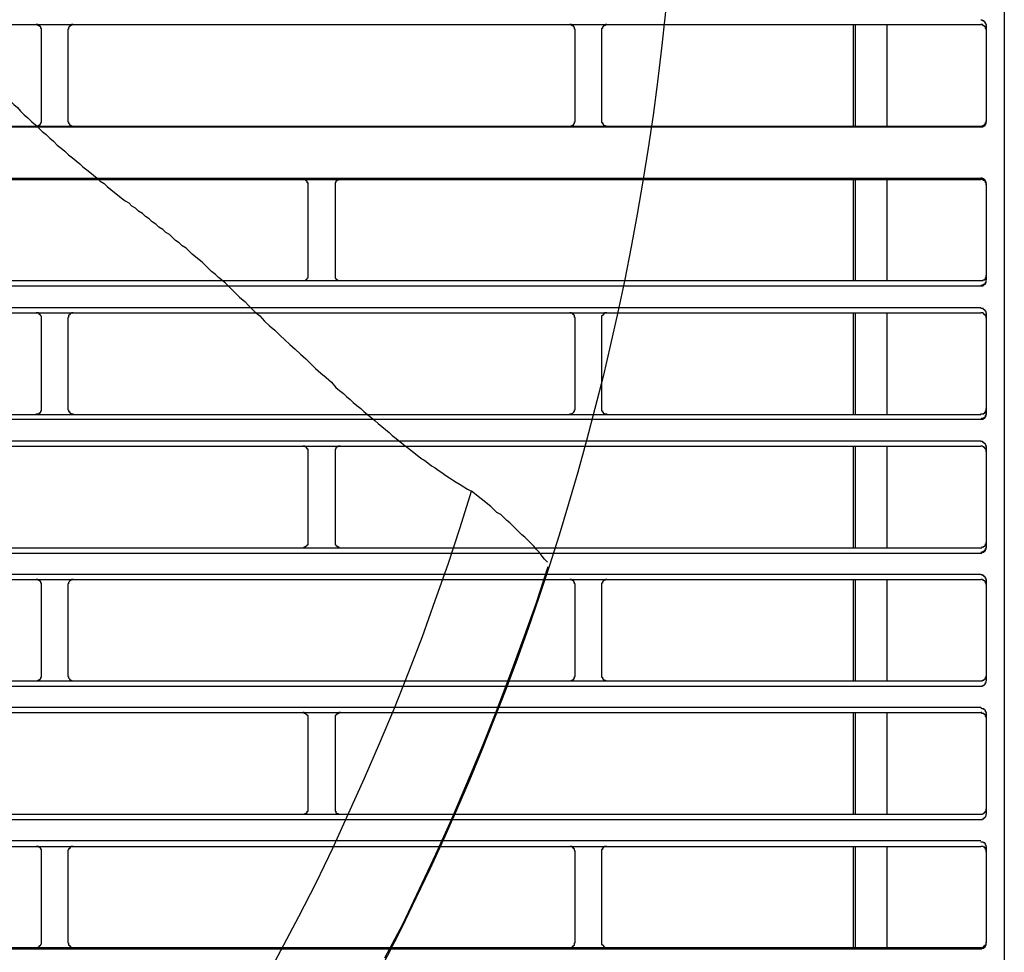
# Model space of a CAD drawing. Header units: millimetres. Extents: x 50532 to 99257, y 49161 to 61325.
# Tile 132 of 256: x 76466 to 76499, y 51574 to 51605. Entities that reach past the tile are written whole.
import ezdxf

# ---------------------------------------------------------------- set-up
doc = ezdxf.new("R2010")
doc.units = ezdxf.units.MM
doc.layers.add('AQUAREA', color=7, linetype='Continuous')

# ---------------------------------------------------------------- blocks, each defined once
blk = doc.blocks.new('SPLIT')
at = {"layer": 'AQUAREA'}
for points in [[(24879.855, -989.122), (24879.855, -1542.752)], [(24878.175, -1292.292), (24878.175, -1292.292), (24878.175, -1292.222), (24878.175, -1292.152), (24878.105, -1292.152), (24878.105, -1292.082), (24878.105, -1292.012), (24878.035, -1292.012), (24878.035, -1291.942), (24877.965, -1291.942), (24877.965, -1291.872), (24877.895, -1291.872), (24877.825, -1291.872), (24877.825, -1291.802), (24877.755, -1291.802), (24877.685, -1291.802)], [(24878.175, -1292.292), (24878.175, -1292.292), (24878.175, -1292.222), (24878.175, -1292.152), (24878.105, -1292.152), (24878.105, -1292.082), (24878.105, -1292.012), (24878.035, -1292.012), (24878.035, -1291.942), (24877.965, -1291.942), (24877.965, -1291.872), (24877.895, -1291.872), (24877.825, -1291.872), (24877.825, -1291.802), (24877.755, -1291.802), (24877.685, -1291.802)], [(24308.585, -1292.222), (24877.685, -1292.222)], [(24790.325, -1292.712), (24790.325, -1292.712), (24790.325, -1292.642), (24790.325, -1292.572), (24790.255, -1292.572), (24790.255, -1292.502), (24790.255, -1292.432), (24790.185, -1292.432), (24790.185, -1292.362), (24790.115, -1292.362), (24790.115, -1292.292), (24790.045, -1292.292), (24789.975, -1292.292), (24789.975, -1292.222), (24789.905, -1292.222), (24789.835, -1292.222)], [(24790.325, -1301.182), (24790.325, -1292.712)], [(24793.265, -1292.222), (24793.265, -1292.222), (24793.195, -1292.222), (24793.125, -1292.222), (24793.125, -1292.292), (24793.055, -1292.292), (24792.985, -1292.292), (24792.985, -1292.362), (24792.915, -1292.362), (24792.915, -1292.432), (24792.845, -1292.502), (24792.845, -1292.572), (24792.845, -1292.642), (24792.775, -1292.642), (24792.775, -1292.712)], [(24792.775, -1292.712), (24792.775, -1301.182)], [(24839.955, -1292.712), (24839.955, -1292.712), (24839.955, -1292.642), (24839.885, -1292.642), (24839.885, -1292.572), (24839.885, -1292.502), (24839.815, -1292.432), (24839.815, -1292.362), (24839.745, -1292.362), (24839.745, -1292.292), (24839.675, -1292.292), (24839.605, -1292.292), (24839.605, -1292.222), (24839.535, -1292.222), (24839.465, -1292.222)], [(24839.955, -1301.182), (24839.955, -1292.712)], [(24842.895, -1292.222), (24842.895, -1292.222), (24842.825, -1292.222), (24842.755, -1292.222), (24842.755, -1292.292), (24842.685, -1292.292), (24842.615, -1292.292), (24842.615, -1292.362), (24842.545, -1292.362), (24842.545, -1292.432), (24842.475, -1292.432), (24842.475, -1292.502), (24842.475, -1292.572), (24842.405, -1292.572), (24842.405, -1292.642), (24842.405, -1292.712)], [(24842.405, -1292.712), (24842.405, -1301.182)], [(24865.785, -1292.222), (24865.785, -1301.672)], [(24865.995, -1292.222), (24865.995, -1301.672)], [(24868.935, -1292.222), (24868.935, -1301.672)], [(24878.175, -1292.712), (24878.175, -1292.712), (24878.175, -1292.642), (24878.175, -1292.572), (24878.105, -1292.572), (24878.105, -1292.502), (24878.105, -1292.432), (24878.035, -1292.432), (24878.035, -1292.362), (24877.965, -1292.362), (24877.965, -1292.292), (24877.895, -1292.292), (24877.825, -1292.292), (24877.825, -1292.222), (24877.755, -1292.222), (24877.685, -1292.222)], [(24878.175, -1292.222), (24878.175, -1301.252)], [(24786.755, -1298.662), (24787.035, -1299.012), (24787.385, -1299.292), (24787.735, -1299.642), (24788.085, -1299.922), (24788.365, -1300.272), (24788.715, -1300.622), (24789.065, -1300.902), (24789.415, -1301.252), (24789.765, -1301.532), (24790.115, -1301.882), (24790.395, -1302.162), (24790.745, -1302.442), (24791.095, -1302.792), (24791.445, -1303.072), (24791.795, -1303.422), (24792.145, -1303.702), (24792.495, -1303.982), (24792.845, -1304.332), (24793.195, -1304.612), (24793.545, -1304.892)], [(24308.585, -1301.672), (24877.685, -1301.672)], [(24308.585, -1301.742), (24877.685, -1301.742)], [(24789.835, -1301.672), (24789.835, -1301.672), (24789.905, -1301.672), (24789.975, -1301.672), (24789.975, -1301.602), (24790.045, -1301.602), (24790.115, -1301.602), (24790.115, -1301.532), (24790.185, -1301.532), (24790.185, -1301.462), (24790.255, -1301.462), (24790.255, -1301.392), (24790.255, -1301.322), (24790.325, -1301.322), (24790.325, -1301.252), (24790.325, -1301.182)], [(24792.775, -1301.182), (24792.775, -1301.182), (24792.775, -1301.252), (24792.845, -1301.252), (24792.845, -1301.322), (24792.845, -1301.392), (24792.915, -1301.462), (24792.915, -1301.532), (24792.985, -1301.532), (24792.985, -1301.602), (24793.055, -1301.602), (24793.125, -1301.602), (24793.125, -1301.672), (24793.195, -1301.672), (24793.265, -1301.672)], [(24839.465, -1301.672), (24839.465, -1301.672), (24839.535, -1301.672), (24839.605, -1301.672), (24839.605, -1301.602), (24839.675, -1301.602), (24839.745, -1301.602), (24839.745, -1301.532), (24839.815, -1301.532), (24839.815, -1301.462), (24839.885, -1301.392), (24839.885, -1301.322), (24839.885, -1301.252), (24839.955, -1301.252), (24839.955, -1301.182)], [(24842.405, -1301.182), (24842.405, -1301.182), (24842.405, -1301.252), (24842.405, -1301.322), (24842.475, -1301.322), (24842.475, -1301.392), (24842.475, -1301.462), (24842.545, -1301.462), (24842.545, -1301.532), (24842.615, -1301.532), (24842.615, -1301.602), (24842.685, -1301.602), (24842.755, -1301.602), (24842.755, -1301.672), (24842.825, -1301.672), (24842.895, -1301.672)], [(24877.685, -1301.672), (24877.685, -1301.672), (24877.755, -1301.672), (24877.825, -1301.672), (24877.825, -1301.602), (24877.895, -1301.602), (24877.965, -1301.602), (24877.965, -1301.532), (24878.035, -1301.532), (24878.035, -1301.462), (24878.105, -1301.462), (24878.105, -1301.392), (24878.105, -1301.322), (24878.175, -1301.322), (24878.175, -1301.252), (24878.175, -1301.182)], [(24877.685, -1301.742), (24877.685, -1301.742), (24877.755, -1301.742), (24877.825, -1301.742), (24877.895, -1301.742), (24877.895, -1301.672), (24877.965, -1301.672), (24878.035, -1301.602), (24878.105, -1301.532), (24878.105, -1301.462), (24878.175, -1301.462), (24878.175, -1301.392), (24878.175, -1301.322), (24878.175, -1301.252)], [(24793.545, -1304.892), (24793.895, -1305.172), (24794.175, -1305.452), (24794.525, -1305.732), (24794.805, -1305.942), (24795.155, -1306.222), (24795.505, -1306.502), (24795.785, -1306.782), (24796.135, -1306.992), (24796.415, -1307.272), (24796.765, -1307.552), (24797.115, -1307.832), (24797.395, -1308.042), (24797.745, -1308.322), (24798.095, -1308.602), (24798.445, -1308.812), (24798.725, -1309.092)], [(24308.585, -1306.502), (24877.685, -1306.502)], [(24878.175, -1306.992), (24878.175, -1306.992), (24878.175, -1306.922), (24878.175, -1306.852), (24878.105, -1306.852), (24878.105, -1306.782), (24878.105, -1306.712), (24878.035, -1306.712), (24878.035, -1306.642), (24877.965, -1306.642), (24877.965, -1306.572), (24877.895, -1306.572), (24877.825, -1306.572), (24877.825, -1306.502), (24877.755, -1306.502), (24877.685, -1306.502)], [(24308.585, -1306.642), (24877.685, -1306.642)], [(24815.105, -1307.132), (24815.105, -1307.132), (24815.105, -1307.062), (24815.105, -1306.992), (24815.105, -1306.922), (24815.035, -1306.922), (24815.035, -1306.852), (24815.035, -1306.782), (24814.965, -1306.782), (24814.965, -1306.712), (24814.895, -1306.712), (24814.825, -1306.642), (24814.755, -1306.642), (24814.685, -1306.642), (24814.615, -1306.642)], [(24815.105, -1315.532), (24815.105, -1307.132)], [(24818.115, -1306.642), (24818.115, -1306.642), (24818.045, -1306.642), (24817.975, -1306.642), (24817.905, -1306.642), (24817.835, -1306.712), (24817.765, -1306.712), (24817.765, -1306.782), (24817.695, -1306.782), (24817.695, -1306.852), (24817.625, -1306.922), (24817.625, -1306.992), (24817.625, -1307.062), (24817.625, -1307.132)], [(24817.625, -1307.132), (24817.625, -1315.532)], [(24865.785, -1306.642), (24865.785, -1316.022)], [(24865.995, -1306.642), (24865.995, -1316.022)], [(24868.935, -1306.642), (24868.935, -1316.022)], [(24878.175, -1307.132), (24878.175, -1307.132), (24878.175, -1307.062), (24878.175, -1306.992), (24878.175, -1306.922), (24878.105, -1306.922), (24878.105, -1306.852), (24878.105, -1306.782), (24878.035, -1306.782), (24878.035, -1306.712), (24877.965, -1306.712), (24877.895, -1306.712), (24877.895, -1306.642), (24877.825, -1306.642), (24877.755, -1306.642), (24877.685, -1306.642)], [(24878.175, -1306.992), (24878.175, -1315.952)], [(24804.045, -1313.292), (24803.765, -1313.012), (24803.415, -1312.802), (24803.135, -1312.522), (24802.785, -1312.312), (24802.505, -1312.032), (24802.225, -1311.752), (24801.875, -1311.542), (24801.595, -1311.262), (24801.245, -1311.052), (24800.965, -1310.772), (24800.615, -1310.562), (24800.335, -1310.282), (24799.985, -1310.072), (24799.705, -1309.792), (24799.355, -1309.582), (24799.075, -1309.302), (24798.725, -1309.092)], [(24808.245, -1317.072), (24807.965, -1316.792), (24807.685, -1316.512), (24807.405, -1316.232), (24807.055, -1315.952), (24806.775, -1315.742), (24806.495, -1315.462), (24806.145, -1315.182), (24805.865, -1314.902), (24805.585, -1314.622), (24805.305, -1314.342), (24804.955, -1314.062), (24804.675, -1313.852), (24804.325, -1313.572), (24804.045, -1313.292)], [(24814.615, -1316.022), (24814.615, -1316.022), (24814.685, -1316.022), (24814.755, -1316.022), (24814.825, -1316.022), (24814.895, -1315.952), (24814.965, -1315.952), (24814.965, -1315.882), (24815.035, -1315.882), (24815.035, -1315.812), (24815.105, -1315.742), (24815.105, -1315.672), (24815.105, -1315.602), (24815.105, -1315.532)], [(24817.625, -1315.532), (24817.625, -1315.532), (24817.625, -1315.602), (24817.625, -1315.672), (24817.625, -1315.742), (24817.625, -1315.812), (24817.695, -1315.812), (24817.695, -1315.882), (24817.765, -1315.882), (24817.765, -1315.952), (24817.835, -1315.952), (24817.905, -1316.022), (24817.975, -1316.022), (24818.045, -1316.022), (24818.115, -1316.022)], [(24877.685, -1316.022), (24877.685, -1316.022), (24877.755, -1316.022), (24877.825, -1316.022), (24877.895, -1316.022), (24877.895, -1315.952), (24877.965, -1315.952), (24878.035, -1315.952), (24878.035, -1315.882), (24878.105, -1315.882), (24878.105, -1315.812), (24878.105, -1315.742), (24878.175, -1315.742), (24878.175, -1315.672), (24878.175, -1315.602), (24878.175, -1315.532)], [(24308.585, -1316.022), (24877.685, -1316.022)], [(24308.585, -1316.512), (24877.685, -1316.512)], [(24877.685, -1316.442), (24877.685, -1316.442), (24877.755, -1316.442), (24877.825, -1316.442), (24877.895, -1316.442), (24877.895, -1316.372), (24877.965, -1316.372), (24878.035, -1316.372), (24878.035, -1316.302), (24878.105, -1316.302), (24878.105, -1316.232), (24878.105, -1316.162), (24878.175, -1316.162), (24878.175, -1316.092), (24878.175, -1316.022), (24878.175, -1315.952)], [(24877.685, -1316.512), (24877.685, -1316.512), (24877.755, -1316.512), (24877.825, -1316.512), (24877.895, -1316.512), (24877.895, -1316.442), (24877.965, -1316.442), (24878.035, -1316.372), (24878.105, -1316.372), (24878.105, -1316.302), (24878.105, -1316.232), (24878.175, -1316.232), (24878.175, -1316.162), (24878.175, -1316.092), (24878.175, -1316.022)], [(24808.245, -1317.072), (24808.735, -1317.562), (24809.225, -1317.982), (24809.645, -1318.402), (24810.135, -1318.892), (24810.625, -1319.312), (24811.045, -1319.802), (24811.535, -1320.222), (24812.025, -1320.642), (24812.515, -1321.132), (24812.935, -1321.552), (24813.425, -1321.972), (24813.915, -1322.392), (24814.405, -1322.882), (24814.895, -1323.302), (24815.315, -1323.722), (24815.805, -1324.212), (24816.295, -1324.632), (24816.785, -1325.052), (24817.275, -1325.472), (24817.695, -1325.962)], [(24308.585, -1318.542), (24877.685, -1318.542)], [(24308.585, -1319.032), (24877.685, -1319.032)], [(24790.325, -1319.522), (24790.325, -1319.522), (24790.325, -1319.452), (24790.325, -1319.382), (24790.255, -1319.312), (24790.255, -1319.242), (24790.185, -1319.242), (24790.185, -1319.172), (24790.115, -1319.172), (24790.115, -1319.102), (24790.045, -1319.102), (24790.045, -1319.032), (24789.975, -1319.032), (24789.905, -1319.032), (24789.835, -1319.032)], [(24793.265, -1319.032), (24793.265, -1319.032), (24793.195, -1319.032), (24793.125, -1319.032), (24793.055, -1319.102), (24792.985, -1319.102), (24792.985, -1319.172), (24792.915, -1319.172), (24792.915, -1319.242), (24792.845, -1319.242), (24792.845, -1319.312), (24792.845, -1319.382), (24792.845, -1319.452), (24792.775, -1319.452), (24792.775, -1319.522)], [(24839.955, -1319.522), (24839.955, -1319.522), (24839.955, -1319.452), (24839.885, -1319.452), (24839.885, -1319.382), (24839.885, -1319.312), (24839.885, -1319.242), (24839.815, -1319.242), (24839.815, -1319.172), (24839.745, -1319.172), (24839.745, -1319.102), (24839.675, -1319.102), (24839.605, -1319.032), (24839.535, -1319.032), (24839.465, -1319.032)], [(24842.895, -1319.032), (24842.895, -1319.032), (24842.825, -1319.032), (24842.755, -1319.032), (24842.685, -1319.032), (24842.685, -1319.102), (24842.615, -1319.102), (24842.615, -1319.172), (24842.545, -1319.172), (24842.545, -1319.242), (24842.475, -1319.242), (24842.475, -1319.312), (24842.405, -1319.312), (24842.405, -1319.382), (24842.405, -1319.452), (24842.405, -1319.522)], [(24865.785, -1319.032), (24865.785, -1328.482)], [(24865.995, -1319.032), (24865.995, -1328.482)], [(24868.935, -1319.032), (24868.935, -1328.482)], [(24878.175, -1319.102), (24878.175, -1319.102), (24878.175, -1319.032), (24878.175, -1318.962), (24878.175, -1318.892), (24878.105, -1318.892), (24878.105, -1318.822), (24878.035, -1318.822), (24878.035, -1318.752), (24877.965, -1318.752), (24877.965, -1318.682), (24877.895, -1318.682), (24877.895, -1318.612), (24877.825, -1318.612), (24877.755, -1318.612), (24877.685, -1318.612)], [(24878.175, -1319.102), (24878.175, -1319.102), (24878.175, -1319.032), (24878.175, -1318.962), (24878.175, -1318.892), (24878.105, -1318.892), (24878.105, -1318.822), (24878.035, -1318.822), (24878.035, -1318.752), (24877.965, -1318.752), (24877.965, -1318.682), (24877.895, -1318.682), (24877.895, -1318.612), (24877.825, -1318.612), (24877.755, -1318.612), (24877.685, -1318.612)], [(24878.175, -1319.522), (24878.175, -1319.522), (24878.175, -1319.452), (24878.175, -1319.382), (24878.175, -1319.312), (24878.105, -1319.312), (24878.105, -1319.242), (24878.035, -1319.242), (24878.035, -1319.172), (24877.965, -1319.172), (24877.965, -1319.102), (24877.895, -1319.102), (24877.895, -1319.032), (24877.825, -1319.032), (24877.755, -1319.032), (24877.685, -1319.032)], [(24878.175, -1319.032), (24878.175, -1328.482)], [(24878.175, -1319.102), (24878.175, -1328.342)], [(24790.325, -1327.922), (24790.325, -1319.522)], [(24792.775, -1319.522), (24792.775, -1327.922)], [(24839.955, -1327.922), (24839.955, -1319.522)], [(24842.405, -1319.522), (24842.405, -1327.922)], [(24817.695, -1325.962), (24818.045, -1326.242), (24818.395, -1326.522), (24818.675, -1326.802), (24819.025, -1327.082), (24819.305, -1327.362), (24819.655, -1327.642), (24820.005, -1327.922), (24820.285, -1328.202), (24820.635, -1328.482), (24820.985, -1328.762), (24821.335, -1329.042), (24821.615, -1329.322), (24821.965, -1329.602), (24822.315, -1329.882), (24822.665, -1330.162), (24822.945, -1330.442), (24823.295, -1330.722), (24823.645, -1331.002), (24823.995, -1331.282), (24824.345, -1331.562)], [(24308.585, -1328.482), (24877.685, -1328.482)], [(24789.835, -1328.482), (24789.835, -1328.482), (24789.835, -1328.412), (24789.905, -1328.412), (24789.975, -1328.412), (24790.045, -1328.412), (24790.115, -1328.342), (24790.185, -1328.342), (24790.185, -1328.272), (24790.255, -1328.272), (24790.255, -1328.202), (24790.255, -1328.132), (24790.325, -1328.132), (24790.325, -1328.062), (24790.325, -1327.992), (24790.325, -1327.922)], [(24792.775, -1327.922), (24792.775, -1327.992), (24792.775, -1328.062), (24792.845, -1328.062), (24792.845, -1328.132), (24792.845, -1328.202), (24792.915, -1328.202), (24792.915, -1328.272), (24792.985, -1328.342), (24793.055, -1328.342), (24793.055, -1328.412), (24793.125, -1328.412), (24793.195, -1328.412), (24793.265, -1328.412), (24793.265, -1328.482)], [(24839.465, -1328.482), (24839.465, -1328.482), (24839.465, -1328.412), (24839.535, -1328.412), (24839.605, -1328.412), (24839.675, -1328.412), (24839.675, -1328.342), (24839.745, -1328.342), (24839.815, -1328.272), (24839.815, -1328.202), (24839.885, -1328.202), (24839.885, -1328.132), (24839.885, -1328.062), (24839.955, -1328.062), (24839.955, -1327.992), (24839.955, -1327.922)], [(24842.405, -1327.922), (24842.405, -1327.992), (24842.405, -1328.062), (24842.405, -1328.132), (24842.475, -1328.132), (24842.475, -1328.202), (24842.475, -1328.272), (24842.545, -1328.272), (24842.545, -1328.342), (24842.615, -1328.342), (24842.615, -1328.412), (24842.685, -1328.412), (24842.755, -1328.412), (24842.825, -1328.412), (24842.895, -1328.412), (24842.895, -1328.482)], [(24877.685, -1328.482), (24877.685, -1328.482), (24877.685, -1328.412), (24877.755, -1328.412), (24877.825, -1328.412), (24877.895, -1328.412), (24877.965, -1328.412), (24877.965, -1328.342), (24878.035, -1328.342), (24878.035, -1328.272), (24878.105, -1328.272), (24878.105, -1328.202), (24878.105, -1328.132), (24878.175, -1328.132), (24878.175, -1328.062), (24878.175, -1327.992), (24878.175, -1327.922)], [(24877.685, -1328.902), (24877.685, -1328.902), (24877.755, -1328.832), (24877.825, -1328.832), (24877.895, -1328.832), (24877.965, -1328.832), (24877.965, -1328.762), (24878.035, -1328.762), (24878.035, -1328.692), (24878.105, -1328.692), (24878.105, -1328.622), (24878.105, -1328.552), (24878.175, -1328.552), (24878.175, -1328.482), (24878.175, -1328.412), (24878.175, -1328.342)], [(24877.685, -1328.902), (24877.685, -1328.902), (24877.755, -1328.902), (24877.825, -1328.902), (24877.895, -1328.902), (24877.965, -1328.832), (24878.035, -1328.832), (24878.035, -1328.762), (24878.105, -1328.762), (24878.105, -1328.692), (24878.105, -1328.622), (24878.175, -1328.622), (24878.175, -1328.552), (24878.175, -1328.482), (24878.175, -1328.412)], [(24308.585, -1328.902), (24877.685, -1328.902)], [(24308.585, -1330.932), (24877.685, -1330.932)], [(24878.175, -1331.492), (24878.175, -1331.492), (24878.175, -1331.422), (24878.175, -1331.352), (24878.105, -1331.282), (24878.105, -1331.212), (24878.035, -1331.212), (24878.035, -1331.142), (24877.965, -1331.142), (24877.965, -1331.072), (24877.895, -1331.072), (24877.825, -1331.002), (24877.755, -1331.002), (24877.685, -1331.002)], [(24878.175, -1331.492), (24878.175, -1331.492), (24878.175, -1331.422), (24878.175, -1331.352), (24878.105, -1331.282), (24878.105, -1331.212), (24878.035, -1331.212), (24878.035, -1331.142), (24877.965, -1331.142), (24877.965, -1331.072), (24877.895, -1331.072), (24877.825, -1331.002), (24877.755, -1331.002), (24877.685, -1331.002)], [(24308.585, -1331.422), (24877.685, -1331.422)], [(24815.105, -1331.912), (24815.105, -1331.912), (24815.105, -1331.842), (24815.105, -1331.772), (24815.105, -1331.702), (24815.035, -1331.702), (24815.035, -1331.632), (24814.965, -1331.562), (24814.895, -1331.492), (24814.825, -1331.492), (24814.825, -1331.422), (24814.755, -1331.422), (24814.685, -1331.422), (24814.615, -1331.422)], [(24815.105, -1340.382), (24815.105, -1331.912)], [(24818.115, -1331.422), (24818.115, -1331.422), (24818.045, -1331.422), (24817.975, -1331.422), (24817.905, -1331.422), (24817.905, -1331.492), (24817.835, -1331.492), (24817.765, -1331.492), (24817.765, -1331.562), (24817.695, -1331.562), (24817.695, -1331.632), (24817.695, -1331.702), (24817.625, -1331.702), (24817.625, -1331.772), (24817.625, -1331.842), (24817.625, -1331.912)], [(24817.625, -1331.912), (24817.625, -1340.382)], [(24824.345, -1331.562), (24824.625, -1331.772), (24824.975, -1332.052), (24825.255, -1332.262), (24825.605, -1332.542), (24825.955, -1332.752), (24826.235, -1332.962), (24826.585, -1333.242), (24826.935, -1333.452), (24827.215, -1333.662), (24827.565, -1333.872), (24827.915, -1334.152), (24828.265, -1334.362), (24828.545, -1334.572), (24828.895, -1334.782), (24829.245, -1334.992), (24829.595, -1335.202), (24829.945, -1335.412), (24830.295, -1335.622)], [(24865.785, -1331.422), (24865.785, -1340.872)], [(24865.995, -1331.422), (24865.995, -1340.872)], [(24868.935, -1331.422), (24868.935, -1340.872)], [(24878.175, -1331.912), (24878.175, -1331.912), (24878.175, -1331.842), (24878.175, -1331.772), (24878.105, -1331.702), (24878.105, -1331.632), (24878.035, -1331.632), (24878.035, -1331.562), (24877.965, -1331.562), (24877.965, -1331.492), (24877.895, -1331.492), (24877.825, -1331.422), (24877.755, -1331.422), (24877.685, -1331.422)], [(24878.175, -1331.422), (24878.175, -1340.872)], [(24878.175, -1331.492), (24878.175, -1340.802)], [(24810.905, -1381.472), (24812.585, -1378.322), (24814.265, -1375.172), (24815.875, -1372.022), (24817.415, -1368.802), (24818.885, -1365.582), (24820.355, -1362.292), (24821.755, -1359.072), (24823.155, -1355.782), (24824.485, -1352.422), (24825.745, -1349.132), (24826.935, -1345.772), (24828.125, -1342.412), (24829.245, -1338.982), (24830.295, -1335.622)], [(24837.365, -1342.202), (24837.085, -1341.922), (24836.875, -1341.642), (24836.595, -1341.292), (24836.315, -1341.012), (24836.105, -1340.732), (24835.825, -1340.452), (24835.545, -1340.172), (24835.265, -1339.892), (24834.985, -1339.682), (24834.705, -1339.402), (24834.425, -1339.122), (24834.145, -1338.842), (24833.865, -1338.562), (24833.585, -1338.352), (24833.305, -1338.072), (24833.025, -1337.792), (24832.675, -1337.582), (24832.395, -1337.302), (24832.115, -1337.022), (24831.835, -1336.812), (24831.485, -1336.532), (24831.205, -1336.322), (24830.925, -1336.112), (24830.575, -1335.832), (24830.295, -1335.622)], [(24814.615, -1340.872), (24814.615, -1340.872), (24814.685, -1340.872), (24814.755, -1340.872), (24814.755, -1340.802), (24814.825, -1340.802), (24814.895, -1340.802), (24814.895, -1340.732), (24814.965, -1340.732), (24814.965, -1340.662), (24815.035, -1340.662), (24815.035, -1340.592), (24815.105, -1340.592), (24815.105, -1340.522), (24815.105, -1340.452), (24815.105, -1340.382)], [(24817.625, -1340.382), (24817.625, -1340.382), (24817.625, -1340.452), (24817.625, -1340.522), (24817.625, -1340.592), (24817.695, -1340.592), (24817.695, -1340.662), (24817.765, -1340.662), (24817.765, -1340.732), (24817.835, -1340.732), (24817.835, -1340.802), (24817.905, -1340.802), (24817.975, -1340.802), (24817.975, -1340.872), (24818.045, -1340.872), (24818.115, -1340.872)], [(24877.685, -1340.872), (24877.685, -1340.872), (24877.755, -1340.872), (24877.825, -1340.802), (24877.895, -1340.802), (24877.965, -1340.802), (24877.965, -1340.732), (24878.035, -1340.732), (24878.035, -1340.662), (24878.105, -1340.662), (24878.105, -1340.592), (24878.105, -1340.522), (24878.175, -1340.522), (24878.175, -1340.452), (24878.175, -1340.382)], [(24308.585, -1340.872), (24877.685, -1340.872)], [(24877.685, -1341.292), (24877.685, -1341.292), (24877.755, -1341.292), (24877.825, -1341.292), (24877.825, -1341.222), (24877.895, -1341.222), (24877.965, -1341.222), (24877.965, -1341.152), (24878.035, -1341.152), (24878.035, -1341.082), (24878.105, -1341.082), (24878.105, -1341.012), (24878.105, -1340.942), (24878.175, -1340.942), (24878.175, -1340.872), (24878.175, -1340.802)], [(24877.685, -1341.362), (24877.685, -1341.362), (24877.755, -1341.362), (24877.755, -1341.292), (24877.825, -1341.292), (24877.895, -1341.292), (24877.965, -1341.292), (24877.965, -1341.222), (24878.035, -1341.222), (24878.035, -1341.152), (24878.105, -1341.152), (24878.105, -1341.082), (24878.105, -1341.012), (24878.175, -1341.012), (24878.175, -1340.942), (24878.175, -1340.872)], [(24308.585, -1341.362), (24877.685, -1341.362)], [(24822.245, -1379.022), (24823.925, -1375.872), (24825.465, -1372.582), (24827.005, -1369.362), (24828.475, -1366.072), (24829.875, -1362.782), (24831.275, -1359.492), (24832.605, -1356.132), (24833.865, -1352.772), (24835.125, -1349.412), (24836.315, -1346.052), (24837.435, -1342.622)], [(24308.585, -1343.322), (24877.685, -1343.322)], [(24308.585, -1343.812), (24877.685, -1343.812)], [(24790.325, -1344.302), (24790.325, -1344.302), (24790.325, -1344.232), (24790.325, -1344.162), (24790.255, -1344.162), (24790.255, -1344.092), (24790.255, -1344.022), (24790.185, -1344.022), (24790.185, -1343.952), (24790.115, -1343.952), (24790.115, -1343.882), (24790.045, -1343.882), (24789.975, -1343.882), (24789.975, -1343.812), (24789.905, -1343.812), (24789.835, -1343.812)], [(24793.265, -1343.812), (24793.265, -1343.812), (24793.195, -1343.812), (24793.125, -1343.812), (24793.125, -1343.882), (24793.055, -1343.882), (24792.985, -1343.882), (24792.985, -1343.952), (24792.915, -1343.952), (24792.915, -1344.022), (24792.845, -1344.092), (24792.845, -1344.162), (24792.845, -1344.232), (24792.775, -1344.232), (24792.775, -1344.302)], [(24839.955, -1344.302), (24839.955, -1344.302), (24839.955, -1344.232), (24839.885, -1344.232), (24839.885, -1344.162), (24839.885, -1344.092), (24839.815, -1344.022), (24839.815, -1343.952), (24839.745, -1343.952), (24839.745, -1343.882), (24839.675, -1343.882), (24839.605, -1343.882), (24839.605, -1343.812), (24839.535, -1343.812), (24839.465, -1343.812)], [(24842.895, -1343.812), (24842.895, -1343.812), (24842.825, -1343.812), (24842.755, -1343.812), (24842.755, -1343.882), (24842.685, -1343.882), (24842.615, -1343.882), (24842.615, -1343.952), (24842.545, -1343.952), (24842.545, -1344.022), (24842.475, -1344.022), (24842.475, -1344.092), (24842.475, -1344.162), (24842.405, -1344.162), (24842.405, -1344.232), (24842.405, -1344.302)], [(24865.785, -1343.812), (24865.785, -1353.262)], [(24865.995, -1343.812), (24865.995, -1353.262)], [(24868.935, -1343.812), (24868.935, -1353.262)], [(24878.175, -1343.882), (24878.175, -1343.882), (24878.175, -1343.812), (24878.175, -1343.742), (24878.105, -1343.742), (24878.105, -1343.672), (24878.105, -1343.602), (24878.035, -1343.602), (24878.035, -1343.532), (24877.965, -1343.532), (24877.965, -1343.462), (24877.895, -1343.462), (24877.825, -1343.462), (24877.825, -1343.392), (24877.755, -1343.392), (24877.685, -1343.392)], [(24878.175, -1344.302), (24878.175, -1344.302), (24878.175, -1344.232), (24878.175, -1344.162), (24878.105, -1344.162), (24878.105, -1344.092), (24878.105, -1344.022), (24878.035, -1344.022), (24878.035, -1343.952), (24877.965, -1343.952), (24877.965, -1343.882), (24877.895, -1343.882), (24877.825, -1343.882), (24877.825, -1343.812), (24877.755, -1343.812), (24877.685, -1343.812)], [(24878.175, -1343.812), (24878.175, -1353.262)], [(24790.325, -1352.772), (24790.325, -1344.302)], [(24792.775, -1344.302), (24792.775, -1352.772)], [(24839.955, -1352.772), (24839.955, -1344.302)], [(24842.405, -1344.302), (24842.405, -1352.772)], [(24789.835, -1353.262), (24789.835, -1353.262), (24789.905, -1353.262), (24789.975, -1353.262), (24789.975, -1353.192), (24790.045, -1353.192), (24790.115, -1353.192), (24790.115, -1353.122), (24790.185, -1353.122), (24790.185, -1353.052), (24790.255, -1353.052), (24790.255, -1352.982), (24790.255, -1352.912), (24790.325, -1352.912), (24790.325, -1352.842), (24790.325, -1352.772)], [(24792.775, -1352.772), (24792.775, -1352.772), (24792.775, -1352.842), (24792.845, -1352.842), (24792.845, -1352.912), (24792.845, -1352.982), (24792.915, -1353.052), (24792.915, -1353.122), (24792.985, -1353.122), (24792.985, -1353.192), (24793.055, -1353.192), (24793.125, -1353.192), (24793.125, -1353.262), (24793.195, -1353.262), (24793.265, -1353.262)], [(24839.465, -1353.262), (24839.465, -1353.262), (24839.535, -1353.262), (24839.605, -1353.262), (24839.605, -1353.192), (24839.675, -1353.192), (24839.745, -1353.192), (24839.745, -1353.122), (24839.815, -1353.122), (24839.815, -1353.052), (24839.885, -1352.982), (24839.885, -1352.912), (24839.885, -1352.842), (24839.955, -1352.842), (24839.955, -1352.772)], [(24842.405, -1352.772), (24842.405, -1352.772), (24842.405, -1352.842), (24842.405, -1352.912), (24842.475, -1352.912), (24842.475, -1352.982), (24842.475, -1353.052), (24842.545, -1353.052), (24842.545, -1353.122), (24842.615, -1353.122), (24842.615, -1353.192), (24842.685, -1353.192), (24842.755, -1353.192), (24842.755, -1353.262), (24842.825, -1353.262), (24842.895, -1353.262)], [(24877.685, -1353.262), (24877.685, -1353.262), (24877.755, -1353.262), (24877.825, -1353.262), (24877.825, -1353.192), (24877.895, -1353.192), (24877.965, -1353.192), (24877.965, -1353.122), (24878.035, -1353.122), (24878.035, -1353.052), (24878.105, -1353.052), (24878.105, -1352.982), (24878.105, -1352.912), (24878.175, -1352.912), (24878.175, -1352.842), (24878.175, -1352.772)], [(24308.585, -1353.262), (24877.685, -1353.262)], [(24308.585, -1353.752), (24877.685, -1353.752)], [(24877.685, -1353.752), (24877.685, -1353.752), (24877.755, -1353.752), (24877.825, -1353.752), (24877.825, -1353.682), (24877.895, -1353.682), (24877.965, -1353.682), (24877.965, -1353.612), (24878.035, -1353.612), (24878.035, -1353.542), (24878.105, -1353.542), (24878.105, -1353.472), (24878.105, -1353.402), (24878.175, -1353.402), (24878.175, -1353.332), (24878.175, -1353.262)], [(24308.585, -1355.712), (24877.685, -1355.712)], [(24878.175, -1356.272), (24878.175, -1356.272), (24878.175, -1356.202), (24878.175, -1356.132), (24878.105, -1356.132), (24878.105, -1356.062), (24878.105, -1355.992), (24878.035, -1355.992), (24878.035, -1355.922), (24877.965, -1355.922), (24877.965, -1355.852), (24877.895, -1355.852), (24877.825, -1355.852), (24877.755, -1355.852), (24877.755, -1355.782), (24877.685, -1355.782)], [(24308.585, -1356.202), (24877.685, -1356.202)], [(24815.105, -1356.692), (24815.105, -1356.692), (24815.105, -1356.622), (24815.105, -1356.552), (24815.105, -1356.482), (24815.035, -1356.482), (24815.035, -1356.412), (24814.965, -1356.412), (24814.965, -1356.342), (24814.895, -1356.342), (24814.895, -1356.272), (24814.825, -1356.272), (24814.755, -1356.272), (24814.755, -1356.202), (24814.685, -1356.202), (24814.615, -1356.202)], [(24815.105, -1365.162), (24815.105, -1356.692)], [(24818.115, -1356.202), (24818.115, -1356.202), (24818.045, -1356.202), (24817.975, -1356.202), (24817.975, -1356.272), (24817.905, -1356.272), (24817.835, -1356.272), (24817.835, -1356.342), (24817.765, -1356.342), (24817.765, -1356.412), (24817.695, -1356.412), (24817.695, -1356.482), (24817.625, -1356.482), (24817.625, -1356.552), (24817.625, -1356.622), (24817.625, -1356.692)], [(24817.625, -1356.692), (24817.625, -1365.162)], [(24865.785, -1356.202), (24865.785, -1365.652)], [(24865.995, -1356.202), (24865.995, -1365.652)], [(24868.935, -1356.202), (24868.935, -1365.652)], [(24878.175, -1356.692), (24878.175, -1356.692), (24878.175, -1356.622), (24878.175, -1356.552), (24878.105, -1356.552), (24878.105, -1356.482), (24878.105, -1356.412), (24878.035, -1356.412), (24878.035, -1356.342), (24877.965, -1356.342), (24877.965, -1356.272), (24877.895, -1356.272), (24877.825, -1356.272), (24877.755, -1356.272), (24877.755, -1356.202), (24877.685, -1356.202)], [(24878.175, -1356.202), (24878.175, -1365.652)], [(24308.585, -1365.652), (24877.685, -1365.652)], [(24814.615, -1365.652), (24814.615, -1365.652), (24814.685, -1365.652), (24814.755, -1365.652), (24814.825, -1365.652), (24814.825, -1365.582), (24814.895, -1365.582), (24814.965, -1365.512), (24815.035, -1365.512), (24815.035, -1365.442), (24815.035, -1365.372), (24815.105, -1365.372), (24815.105, -1365.302), (24815.105, -1365.232), (24815.105, -1365.162)], [(24817.625, -1365.162), (24817.625, -1365.162), (24817.625, -1365.232), (24817.625, -1365.302), (24817.625, -1365.372), (24817.695, -1365.372), (24817.695, -1365.442), (24817.695, -1365.512), (24817.765, -1365.512), (24817.765, -1365.582), (24817.835, -1365.582), (24817.905, -1365.582), (24817.905, -1365.652), (24817.975, -1365.652), (24818.045, -1365.652), (24818.115, -1365.652)], [(24877.685, -1365.652), (24877.685, -1365.652), (24877.755, -1365.652), (24877.825, -1365.652), (24877.895, -1365.582), (24877.965, -1365.582), (24877.965, -1365.512), (24878.035, -1365.512), (24878.035, -1365.442), (24878.105, -1365.442), (24878.105, -1365.372), (24878.175, -1365.302), (24878.175, -1365.232), (24878.175, -1365.162)], [(24877.685, -1366.142), (24877.685, -1366.142), (24877.755, -1366.142), (24877.825, -1366.142), (24877.825, -1366.072), (24877.895, -1366.072), (24877.965, -1366.072), (24877.965, -1366.002), (24878.035, -1366.002), (24878.035, -1365.932), (24878.105, -1365.932), (24878.105, -1365.862), (24878.175, -1365.792), (24878.175, -1365.722), (24878.175, -1365.652)], [(24308.585, -1366.142), (24877.685, -1366.142)], [(24308.585, -1368.102), (24877.685, -1368.102)], [(24308.585, -1368.662), (24877.685, -1368.662)], [(24790.325, -1369.152), (24790.325, -1369.082), (24790.325, -1369.012), (24790.325, -1368.942), (24790.255, -1368.942), (24790.255, -1368.872), (24790.255, -1368.802), (24790.185, -1368.802), (24790.185, -1368.732), (24790.115, -1368.732), (24790.045, -1368.732), (24790.045, -1368.662), (24789.975, -1368.662), (24789.905, -1368.662), (24789.835, -1368.662)], [(24793.265, -1368.662), (24793.265, -1368.662), (24793.195, -1368.662), (24793.125, -1368.662), (24793.055, -1368.662), (24793.055, -1368.732), (24792.985, -1368.732), (24792.985, -1368.802), (24792.915, -1368.802), (24792.915, -1368.872), (24792.845, -1368.872), (24792.845, -1368.942), (24792.845, -1369.012), (24792.775, -1369.012), (24792.775, -1369.082), (24792.775, -1369.152)], [(24839.955, -1369.152), (24839.955, -1369.082), (24839.885, -1369.012), (24839.885, -1368.942), (24839.885, -1368.872), (24839.815, -1368.872), (24839.815, -1368.802), (24839.745, -1368.802), (24839.745, -1368.732), (24839.675, -1368.732), (24839.675, -1368.662), (24839.605, -1368.662), (24839.535, -1368.662), (24839.465, -1368.662)], [(24842.895, -1368.662), (24842.895, -1368.662), (24842.825, -1368.662), (24842.755, -1368.662), (24842.685, -1368.662), (24842.615, -1368.732), (24842.545, -1368.732), (24842.545, -1368.802), (24842.475, -1368.802), (24842.475, -1368.872), (24842.475, -1368.942), (24842.405, -1368.942), (24842.405, -1369.012), (24842.405, -1369.082), (24842.405, -1369.152)], [(24865.785, -1368.662), (24865.785, -1378.042)], [(24865.995, -1368.662), (24865.995, -1378.042)], [(24868.935, -1368.662), (24868.935, -1378.042)], [(24878.175, -1368.732), (24878.175, -1368.662), (24878.175, -1368.592), (24878.175, -1368.522), (24878.105, -1368.522), (24878.105, -1368.452), (24878.105, -1368.382), (24878.035, -1368.382), (24878.035, -1368.312), (24877.965, -1368.312), (24877.895, -1368.242), (24877.825, -1368.242), (24877.755, -1368.242), (24877.685, -1368.242)], [(24878.175, -1369.152), (24878.175, -1369.082), (24878.175, -1369.012), (24878.175, -1368.942), (24878.105, -1368.942), (24878.105, -1368.872), (24878.105, -1368.802), (24878.035, -1368.802), (24878.035, -1368.732), (24877.965, -1368.732), (24877.895, -1368.662), (24877.825, -1368.662), (24877.755, -1368.662), (24877.685, -1368.662)], [(24878.175, -1368.662), (24878.175, -1377.622)], [(24790.325, -1377.552), (24790.325, -1369.152)], [(24792.775, -1369.152), (24792.775, -1377.552)], [(24839.955, -1377.552), (24839.955, -1369.152)], [(24842.405, -1369.152), (24842.405, -1377.552)], [(24789.835, -1378.042), (24789.835, -1378.042), (24789.905, -1378.042), (24789.975, -1378.042), (24790.045, -1378.042), (24790.045, -1377.972), (24790.115, -1377.972), (24790.115, -1377.902), (24790.185, -1377.902), (24790.185, -1377.832), (24790.255, -1377.832), (24790.255, -1377.762), (24790.325, -1377.692), (24790.325, -1377.622), (24790.325, -1377.552)], [(24792.775, -1377.552), (24792.775, -1377.552), (24792.775, -1377.622), (24792.845, -1377.622), (24792.845, -1377.692), (24792.845, -1377.762), (24792.845, -1377.832), (24792.915, -1377.832), (24792.915, -1377.902), (24792.985, -1377.902), (24792.985, -1377.972), (24793.055, -1377.972), (24793.125, -1378.042), (24793.195, -1378.042), (24793.265, -1378.042)], [(24839.465, -1378.042), (24839.465, -1378.042), (24839.535, -1378.042), (24839.605, -1378.042), (24839.675, -1377.972), (24839.745, -1377.972), (24839.745, -1377.902), (24839.815, -1377.902), (24839.815, -1377.832), (24839.885, -1377.832), (24839.885, -1377.762), (24839.885, -1377.692), (24839.885, -1377.622), (24839.955, -1377.622), (24839.955, -1377.552)], [(24842.405, -1377.552), (24842.405, -1377.552), (24842.405, -1377.622), (24842.405, -1377.692), (24842.405, -1377.762), (24842.475, -1377.762), (24842.475, -1377.832), (24842.545, -1377.832), (24842.545, -1377.902), (24842.615, -1377.902), (24842.615, -1377.972), (24842.685, -1377.972), (24842.685, -1378.042), (24842.755, -1378.042), (24842.825, -1378.042), (24842.895, -1378.042)], [(24877.685, -1378.042), (24877.685, -1378.042), (24877.755, -1378.042), (24877.825, -1378.042), (24877.895, -1378.042), (24877.895, -1377.972), (24877.965, -1377.972), (24877.965, -1377.902), (24878.035, -1377.902), (24878.035, -1377.832), (24878.105, -1377.832), (24878.105, -1377.762), (24878.175, -1377.762), (24878.175, -1377.692), (24878.175, -1377.622), (24878.175, -1377.552)], [(24877.685, -1378.182), (24877.685, -1378.182), (24877.755, -1378.182), (24877.755, -1378.112), (24877.825, -1378.112), (24877.895, -1378.112), (24877.965, -1378.112), (24877.965, -1378.042), (24878.035, -1378.042), (24878.035, -1377.972), (24878.105, -1377.972), (24878.105, -1377.902), (24878.105, -1377.832), (24878.175, -1377.832), (24878.175, -1377.762), (24878.175, -1377.692), (24878.175, -1377.622)], [(24308.585, -1378.042), (24877.685, -1378.042)], [(24308.585, -1378.182), (24877.685, -1378.182)]]:
    blk.add_lwpolyline(points, dxfattribs=at)
blk.add_open_spline([(24849.6, -1265.944), (24849.6, -1128.959), (24738.553, -1017.912), (24601.569, -1017.912), (24464.585, -1017.912), (24353.537, -1128.959), (24353.537, -1265.944), (24353.537, -1402.928), (24464.585, -1513.975), (24601.569, -1513.975), (24738.553, -1513.975), (24849.6, -1402.928), (24849.6, -1265.944)], degree=3, knots=[0, 0, 0, 0, 1, 1, 1, 2, 2, 2, 3, 3, 3, 4, 4, 4, 4], dxfattribs=at)

msp = doc.modelspace()

# ---------------------------------------------------------------- block references
at = {"lineweight": 13, "xscale": 0.3627524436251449, "yscale": 0.3627524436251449, "zscale": 0.3627524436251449}
msp.add_blockref('SPLIT', (67473.663, 52073.924, 0), dxfattribs=at)

doc.saveas('drawing.dxf')
